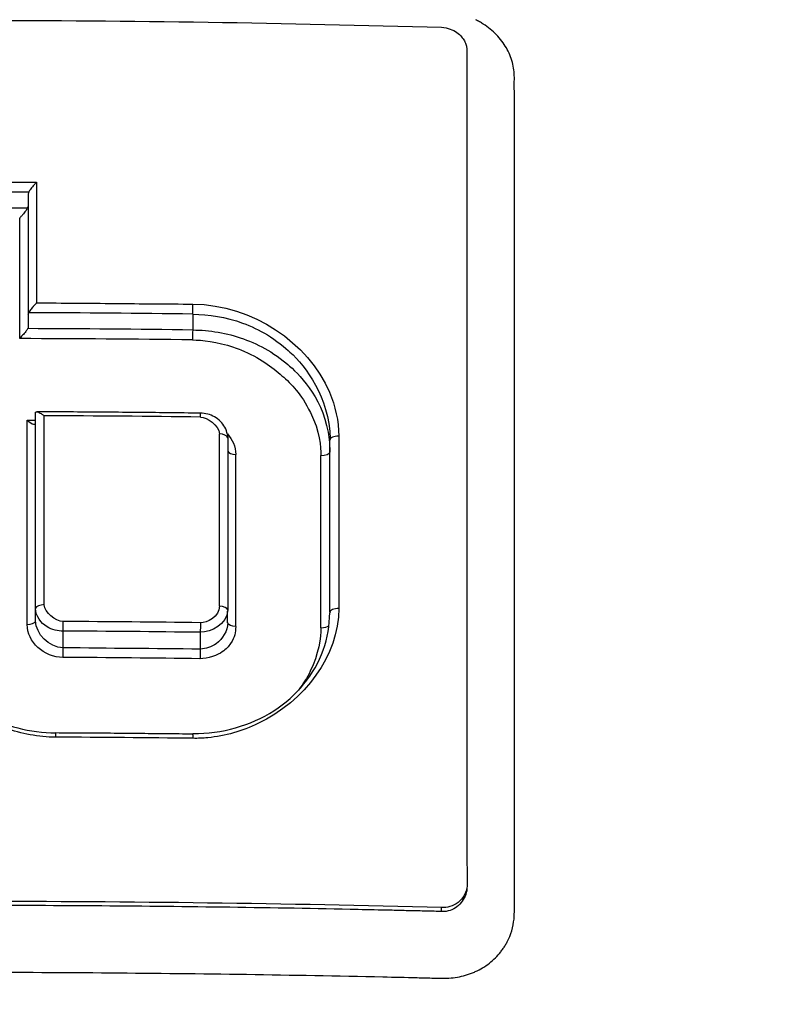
# Model space of a CAD drawing. Header units: millimetres. Extents: x 0 to 4378, y 0 to 2376.
# Tile 233 of 256: x 2297 to 2306, y 1756 to 1768. Entities that reach past the tile are written whole.
import ezdxf

# ---------------------------------------------------------------- set-up
doc = ezdxf.new("R2010")
doc.units = ezdxf.units.MM
doc.header["$LTSCALE"] = 0.2

# ---------------------------------------------------------------- blocks, each defined once
blk = doc.blocks.new('A$Ca6fc7631')
for p, q in [((0.654, 1130.757), (0.654, 1129.327)), ((0.654, 1129.324), (0.654, 1129.178)), ((2.608, 1129.329), (2.608, 1129.14)), ((0.642, 1128.067), (0.642, 1128.067)), ((0.844, 1128.067), (0.844, 1128.067)), ((3.023, 1127.86), (3.023, 1125.818)), ((4.236, 1125.792), (4.236, 1127.831)), ((0.742, 1125.684), (0.742, 1125.832)), ((3.022, 1125.66), (3.022, 1125.8)), ((1.069, 1125.363), (1.069, 1125.563)), ((2.697, 1125.548), (2.697, 1125.348)), ((5.564, 1122.232), (5.564, 1122.279))]:
    blk.add_line(p, q)
for centre, radius, start, end in [((0, 1103.2), 39.476, 188.9097, 179.469), ((1.472, 1123.763), 1.75, 103.3181, 103.3196), ((1.472, 1123.763), 1.5, 98.0597, 98.0703), ((1.472, 1123.763), 1.5, 81.1156, 81.1234), ((1.472, 1123.763), 1.75, 57.4427, 57.4435), ((1.472, 1123.763), 1.5, 257.3543, 257.3555)]:
    blk.add_arc(centre, radius, start, end)
for centre, major_axis, ratio, start_param, end_param in [((0, 1104.128), (71.363, 0), 0.373443, 1.561551, 1.579951), ((-0.09, 1091.684), (-0.312, -78.188), 0.007205, 2.068905, 2.089874), ((2.607, 1129.397), (0.0013, 0.0897), 0.026843, 3.860715, 5.293635), ((-0.007, 1101.702), (74.013, 0), 0.373503, 1.535452, 1.561761), ((-0.007, 1101.573), (73.975, -0.001), 0.372878, 1.535443, 1.561921), ((2.609, 1129.069), (-0.0013, -0.1), 0.032578, 3.931191, 5.205177), ((0, 1100.49), (77.613, -0.002), 0.367828, 1.537227, 1.563643), ((0.832, 1090.84), (0.006, 80.423), 0.00013, 5.163155, 5.194412), ((-0.083, 1098.726), (79.979, -0.006), 0.367563, 1.535995, 1.55922), ((2.699, 1128.032), (0, 0.119), 0.031606, 6.280163, 6.282854), ((2.699, 1128.032), (0, 0.119), 0.031606, 5.380846, 6.280163), ((-0.14, 1091.683), (0.351, 78.19), 0.008942, 5.16169, 5.196428), ((2.898, 1090.839), (-0.016, -80.372), 0.000284, 2.021635, 2.050135), ((2.907, 1127.853), (0.117, 0), 0.460483, 0.127367, 1.409776), ((4.335, 1127.831), (-0.1, 0), 0.462165, 4.6486, 6.280776), ((4.363, 1090.56), (0.006, -80.762), 0.00026, 4.232063, 4.260427), ((4.335, 1127.831), (-0.1, 0), 0.462165, 6.280776, 6.283906), ((3.135, 1127.711), (-0.114, 0), 0.460729, 0.185356, 1.421629), ((-0.593, 1090.325), (-1.656, -81.113), 0.040956, 2.021775, 2.049941), ((4.012, 1091.681), (-0.054, -78.086), 0.001358, 2.020189, 2.049461), ((0.856, 1125.827), (-0.115, 0), 0.435593, 4.817216, 6.151102), ((4.336, 1125.788), (-0.1, -0.0001), 0.435608, 4.655328, 6.28252), ((-0.084, 1095.838), (-80.247, 0.003), 0.371879, 4.677723, 4.698033), ((1.068, 1125.636), (0.001, 0.11), 0.014201, 3.986319, 5.100119), ((-0.005, 1096.364), (-78.201, -0.001), 0.373415, 4.677834, 4.698661), ((4.136, 1125.646), (-0.1, 0.0002), 0.437785, 1.52074, 2.69371), ((-0.006, 1095.998), (-78.115, 0), 0.374503, 4.677814, 4.698647), ((-0.002, 1094.74), (-79.463, 0.006), 0.37206, 4.679503, 4.700034), ((2.609, 1124.219), (0.001, 0.119), 0.030529, 6.24332, 6.283185), ((2.609, 1124.219), (0.001, 0.119), 0.030529, 5.336866, 6.24332)]:
    blk.add_ellipse(centre, major_axis=major_axis, ratio=ratio, start_param=start_param, end_param=end_param)
for points, knots in [([(-0.006, 1144.127), (1.306, 1144.127), (2.624, 1144.044), (5.565, 1143.691), (7.198, 1143.369), (11.743, 1142.151), (14.623, 1140.954), (17.673, 1139.281), (18.257, 1138.941), (19.591, 1138.12), (20.369, 1137.602), (23.386, 1135.436), (25.445, 1133.584), (27.475, 1131.423), (27.795, 1131.071), (28.891, 1129.829), (29.59, 1128.967), (31.781, 1126.066), (33.107, 1123.973), (34.278, 1121.814)], [0, 0, 0, 0, 0.393671, 0.393671, 0.911458, 0.911458, 1.88424, 1.88424, 2.102628, 2.102628, 2.421617, 2.421617, 3.383356, 3.383356, 3.552856, 3.552856, 3.984138, 3.984138, 4.935757, 4.935757, 4.935757, 4.935757]), ([(21.522, 1087.789), (21.876, 1088.172), (22.222, 1088.56), (22.557, 1088.952), (22.897, 1089.347), (23.227, 1089.747), (23.548, 1090.15), (23.872, 1090.558), (24.186, 1090.97), (24.491, 1091.384), (24.8, 1091.804), (25.098, 1092.227), (25.386, 1092.652), (25.678, 1093.083), (25.96, 1093.517), (26.231, 1093.952), (26.505, 1094.394), (26.769, 1094.838), (27.022, 1095.284), (27.279, 1095.736), (27.524, 1096.19), (27.759, 1096.645), (27.996, 1097.107), (28.223, 1097.57), (28.438, 1098.035), (28.656, 1098.506), (28.862, 1098.978), (29.057, 1099.451), (29.455, 1100.418), (29.804, 1101.387), (30.105, 1102.353), (30.182, 1102.6), (30.255, 1102.846), (30.326, 1103.092), (30.397, 1103.34), (30.465, 1103.588), (30.53, 1103.836), (30.595, 1104.085), (30.657, 1104.335), (30.716, 1104.584), (30.775, 1104.835), (30.832, 1105.085), (30.885, 1105.335), (30.896, 1105.391), (30.908, 1105.446), (30.919, 1105.501), (30.96, 1105.699), (30.999, 1105.896), (31.036, 1106.091), (31.084, 1106.346), (31.128, 1106.599), (31.169, 1106.849), (31.211, 1107.105), (31.249, 1107.359), (31.284, 1107.611), (31.319, 1107.867), (31.352, 1108.121), (31.381, 1108.375), (31.435, 1108.851), (31.479, 1109.324), (31.511, 1109.798), (31.514, 1109.835), (31.516, 1109.871), (31.519, 1109.908), (31.536, 1110.165), (31.549, 1110.421), (31.56, 1110.676), (31.565, 1110.805), (31.57, 1110.933), (31.574, 1111.061), (31.577, 1111.189), (31.58, 1111.317), (31.582, 1111.445), (31.585, 1111.574), (31.586, 1111.702), (31.586, 1111.83), (31.587, 1111.959), (31.587, 1112.087), (31.586, 1112.215), (31.584, 1112.473), (31.578, 1112.729), (31.57, 1112.984), (31.561, 1113.242), (31.549, 1113.498), (31.535, 1113.753), (31.52, 1114.011), (31.501, 1114.266), (31.48, 1114.521), (31.437, 1115.038), (31.382, 1115.548), (31.315, 1116.051), (31.247, 1116.566), (31.166, 1117.073), (31.074, 1117.573), (31.027, 1117.827), (30.978, 1118.078), (30.925, 1118.328), (30.872, 1118.581), (30.817, 1118.832), (30.758, 1119.08), (30.699, 1119.332), (30.637, 1119.581), (30.572, 1119.828), (30.506, 1120.078), (30.438, 1120.326), (30.367, 1120.571), (30.224, 1121.066), (30.072, 1121.547), (29.902, 1122.042), (29.819, 1122.282), (29.732, 1122.524), (29.641, 1122.768), (29.552, 1123.006), (29.459, 1123.246), (29.362, 1123.488), (29.267, 1123.724), (29.168, 1123.962), (29.065, 1124.201), (28.964, 1124.435), (28.859, 1124.67), (28.749, 1124.907), (28.642, 1125.138), (28.531, 1125.37), (28.416, 1125.604), (28.303, 1125.833), (28.186, 1126.063), (28.065, 1126.294), (27.947, 1126.52), (27.824, 1126.747), (27.697, 1126.974), (27.573, 1127.198), (27.444, 1127.422), (27.312, 1127.646), (27.182, 1127.866), (27.048, 1128.087), (26.91, 1128.308), (26.824, 1128.446), (26.736, 1128.583), (26.647, 1128.721), (26.595, 1128.801), (26.543, 1128.881), (26.491, 1128.961), (26.42, 1129.068), (26.348, 1129.175), (26.275, 1129.283), (26.203, 1129.39), (26.129, 1129.496), (26.055, 1129.602), (25.908, 1129.813), (25.758, 1130.023), (25.603, 1130.234), (25.301, 1130.645), (24.984, 1131.055), (24.652, 1131.462), (24.329, 1131.858), (23.992, 1132.252), (23.64, 1132.643), (23.467, 1132.834), (23.291, 1133.025), (23.111, 1133.215), (23.022, 1133.308), (22.932, 1133.402), (22.842, 1133.495), (22.796, 1133.542), (22.751, 1133.588), (22.705, 1133.635), (22.66, 1133.681), (22.614, 1133.727), (22.568, 1133.773), (22.477, 1133.865), (22.385, 1133.956), (22.291, 1134.047), (22.199, 1134.138), (22.105, 1134.228), (22.011, 1134.318), (21.917, 1134.408), (21.823, 1134.497), (21.728, 1134.586), (21.68, 1134.63), (21.632, 1134.674), (21.584, 1134.718), (21.537, 1134.762), (21.489, 1134.806), (21.44, 1134.85), (21.249, 1135.024), (21.054, 1135.197), (20.857, 1135.368), (20.661, 1135.538), (20.462, 1135.706), (20.26, 1135.872), (20.146, 1135.966), (20.031, 1136.059), (19.916, 1136.152), (19.622, 1136.387), (19.326, 1136.615), (19.03, 1136.837), (18.819, 1136.993), (18.608, 1137.146), (18.397, 1137.296), (18.29, 1137.372), (18.183, 1137.447), (18.076, 1137.521), (17.968, 1137.595), (17.86, 1137.669), (17.753, 1137.741), (17.644, 1137.814), (17.535, 1137.887), (17.426, 1137.958), (17.317, 1138.03), (17.207, 1138.101), (17.097, 1138.171), (16.987, 1138.241), (16.877, 1138.311), (16.766, 1138.38), (16.655, 1138.449), (16.544, 1138.517), (16.432, 1138.585), (16.207, 1138.721), (15.982, 1138.854), (15.757, 1138.983), (15.643, 1139.048), (15.529, 1139.113), (15.415, 1139.176), (15.301, 1139.24), (15.186, 1139.303), (15.071, 1139.365), (14.956, 1139.428), (14.841, 1139.49), (14.725, 1139.551), (14.609, 1139.612), (14.493, 1139.672), (14.377, 1139.732), (14.26, 1139.791), (14.143, 1139.851), (14.026, 1139.909), (13.909, 1139.967), (13.791, 1140.025), (13.674, 1140.082), (13.436, 1140.196), (13.199, 1140.307), (12.962, 1140.415), (12.843, 1140.469), (12.723, 1140.523), (12.604, 1140.575), (12.483, 1140.628), (12.363, 1140.68), (12.243, 1140.732), (12.122, 1140.783), (12.001, 1140.834), (11.88, 1140.884), (11.759, 1140.934), (11.637, 1140.983), (11.516, 1141.031), (11.416, 1141.071), (11.316, 1141.11), (11.217, 1141.149), (11.194, 1141.158), (11.172, 1141.166), (11.15, 1141.175), (11.027, 1141.222), (10.904, 1141.269), (10.781, 1141.314), (10.534, 1141.407), (10.286, 1141.495), (10.041, 1141.581), (9.791, 1141.667), (9.542, 1141.75), (9.294, 1141.83), (9.042, 1141.911), (8.791, 1141.988), (8.541, 1142.061), (8.286, 1142.136), (8.034, 1142.208), (7.782, 1142.275), (7.526, 1142.344), (7.272, 1142.409), (7.019, 1142.471), (6.761, 1142.534), (6.505, 1142.593), (6.25, 1142.648), (5.991, 1142.705), (5.733, 1142.757), (5.478, 1142.806), (5.217, 1142.857), (4.958, 1142.903), (4.701, 1142.946), (4.439, 1142.989), (4.179, 1143.029), (3.921, 1143.065), (3.79, 1143.083), (3.66, 1143.1), (3.53, 1143.117), (3.399, 1143.134), (3.268, 1143.149), (3.138, 1143.164), (3.115, 1143.167), (3.091, 1143.169), (3.068, 1143.173)], [0, 0, 0, 0, 0.0176061, 0.0176061, 0.0176061, 0.0354142, 0.0354142, 0.0354142, 0.0534332, 0.0534332, 0.0534332, 0.0716724, 0.0716724, 0.0716724, 0.090142, 0.090142, 0.090142, 0.1088527, 0.1088527, 0.1088527, 0.1278165, 0.1278165, 0.1278165, 0.1470458, 0.1470458, 0.1470458, 0.1665545, 0.1665545, 0.1665545, 0.2064712, 0.2064712, 0.2064712, 0.21665, 0.21665, 0.21665, 0.2269133, 0.2269133, 0.2269133, 0.2372635, 0.2372635, 0.2372635, 0.2477034, 0.2477034, 0.2477034, 0.25, 0.25, 0.25, 0.2582886, 0.2582886, 0.2582886, 0.2691214, 0.2691214, 0.2691214, 0.2801705, 0.2801705, 0.2801705, 0.2913913, 0.2913913, 0.2913913, 0.3125, 0.3125, 0.3125, 0.3141312, 0.3141312, 0.3141312, 0.3256078, 0.3256078, 0.3256078, 0.3313866, 0.3313866, 0.3313866, 0.3371928, 0.3371928, 0.3371928, 0.3430268, 0.3430268, 0.3430268, 0.3488891, 0.3488891, 0.3488891, 0.3607001, 0.3607001, 0.3607001, 0.3726291, 0.3726291, 0.3726291, 0.3846813, 0.3846813, 0.3846813, 0.4091784, 0.4091784, 0.4091784, 0.4342205, 0.4342205, 0.4342205, 0.4469543, 0.4469543, 0.4469543, 0.4598348, 0.4598348, 0.4598348, 0.4728654, 0.4728654, 0.4728654, 0.4860502, 0.4860502, 0.4860502, 0.5126453, 0.5126453, 0.5126453, 0.5255293, 0.5255293, 0.5255293, 0.538075, 0.538075, 0.538075, 0.550309, 0.550309, 0.550309, 0.5622545, 0.5622545, 0.5622545, 0.5739321, 0.5739321, 0.5739321, 0.58536, 0.58536, 0.58536, 0.5965545, 0.5965545, 0.5965545, 0.6075301, 0.6075301, 0.6075301, 0.6183, 0.6183, 0.6183, 0.625, 0.625, 0.625, 0.6288766, 0.6288766, 0.6288766, 0.6340986, 0.6340986, 0.6340986, 0.6392789, 0.6392789, 0.6392789, 0.6495199, 0.6495199, 0.6495199, 0.6695575, 0.6695575, 0.6695575, 0.6890594, 0.6890594, 0.6890594, 0.6986281, 0.6986281, 0.6986281, 0.7033699, 0.7033699, 0.7033699, 0.7057305, 0.7057305, 0.7057305, 0.7080842, 0.7080842, 0.7080842, 0.7127719, 0.7127719, 0.7127719, 0.7174336, 0.7174336, 0.7174336, 0.72207, 0.72207, 0.72207, 0.7243789, 0.7243789, 0.7243789, 0.7266817, 0.7266817, 0.7266817, 0.7358337, 0.7358337, 0.7358337, 0.7448943, 0.7448943, 0.7448943, 0.75, 0.75, 0.75, 0.7629506, 0.7629506, 0.7629506, 0.7721234, 0.7721234, 0.7721234, 0.7767514, 0.7767514, 0.7767514, 0.7814076, 0.7814076, 0.7814076, 0.7860925, 0.7860925, 0.7860925, 0.7908067, 0.7908067, 0.7908067, 0.7955507, 0.7955507, 0.7955507, 0.8003249, 0.8003249, 0.8003249, 0.8099662, 0.8099662, 0.8099662, 0.8148344, 0.8148344, 0.8148344, 0.8197352, 0.8197352, 0.8197352, 0.824669, 0.824669, 0.824669, 0.8296365, 0.8296365, 0.8296365, 0.8346384, 0.8346384, 0.8346384, 0.8396753, 0.8396753, 0.8396753, 0.8498568, 0.8498568, 0.8498568, 0.8550029, 0.8550029, 0.8550029, 0.8601868, 0.8601868, 0.8601868, 0.8654093, 0.8654093, 0.8654093, 0.8706713, 0.8706713, 0.8706713, 0.875, 0.875, 0.875, 0.8759735, 0.8759735, 0.8759735, 0.8813174, 0.8813174, 0.8813174, 0.8921352, 0.8921352, 0.8921352, 0.9031331, 0.9031331, 0.9031331, 0.9143197, 0.9143197, 0.9143197, 0.9257045, 0.9257045, 0.9257045, 0.9372979, 0.9372979, 0.9372979, 0.9491111, 0.9491111, 0.9491111, 0.9611564, 0.9611564, 0.9611564, 0.9734471, 0.9734471, 0.9734471, 0.9859982, 0.9859982, 0.9859982, 0.9923764, 0.9923764, 0.9923764, 0.9988259, 0.9988259, 0.9988259, 0.9999991, 0.9999991, 0.9999991, 0.9999991]), ([(3.067, 1141.024), (3.661, 1140.971), (4.249, 1140.89), (5.425, 1140.691), (6.011, 1140.573), (7.755, 1140.166), (8.899, 1139.823), (10.333, 1139.295), (10.649, 1139.173), (11.323, 1138.897), (11.679, 1138.744), (14.855, 1137.295), (17.439, 1135.564), (19.963, 1133.186), (20.25, 1132.902), (20.831, 1132.303), (21.137, 1131.974), (21.571, 1131.482), (21.708, 1131.321), (22.123, 1130.827), (22.393, 1130.49), (23.726, 1128.738), (24.649, 1127.233), (25.789, 1124.879), (26.128, 1124.08), (26.574, 1122.861), (26.713, 1122.45), (27.101, 1121.2), (27.318, 1120.352), (27.659, 1118.657), (27.784, 1117.813), (27.887, 1116.751), (27.906, 1116.535), (27.952, 1115.887), (27.972, 1115.451), (27.99, 1114.583), (27.987, 1114.153), (27.962, 1113.322), (27.94, 1112.918), (27.895, 1112.326), (27.878, 1112.137), (27.822, 1111.582), (27.777, 1111.211), (27.63, 1110.192), (27.513, 1109.547), (27.243, 1108.349), (27.099, 1107.791), (26.653, 1106.281), (26.314, 1105.338), (25.331, 1103.033), (24.62, 1101.696), (23.389, 1099.789), (22.95, 1099.17), (22.253, 1098.269), (22.014, 1097.973), (21.524, 1097.393), (21.272, 1097.107), (21.014, 1096.827)], [0.000673, 0.000673, 0.000673, 0.000673, 0.17971, 0.17971, 0.359414, 0.359414, 0.719115, 0.719115, 0.821903, 0.821903, 0.939217, 0.939217, 1.878781, 1.878781, 2.003585, 2.003585, 2.132306, 2.132306, 2.194382, 2.194382, 2.320835, 2.320835, 2.839695, 2.839695, 3.097862, 3.097862, 3.226611, 3.226611, 3.487514, 3.487514, 3.742939, 3.742939, 3.808139, 3.808139, 3.938003, 3.938003, 4.064823, 4.064823, 4.184569, 4.184569, 4.240791, 4.240791, 4.350575, 4.350575, 4.547218, 4.547218, 4.711517, 4.711517, 4.997302, 4.997302, 5.425596, 5.425596, 5.639642, 5.639642, 5.746661, 5.746661, 5.853484, 5.853484, 5.853484, 5.853484]), ([(0.009, 1138.627), (1.021, 1138.626), (2.038, 1138.557), (4.205, 1138.297), (5.393, 1138.078), (7.824, 1137.469), (9.07, 1137.065), (13.088, 1135.446), (15.68, 1133.875), (20.477, 1129.736), (22.549, 1127.107), (25.534, 1121.228), (26.408, 1118.044), (26.714, 1113.222), (26.665, 1111.654), (26.161, 1107.772), (25.519, 1105.49), (23.374, 1100.656), (21.942, 1098.669), (20.746, 1097.24)], [0, 0, 0, 0, 0.303446, 0.303446, 0.671478, 0.671478, 1.071867, 1.071867, 2.000494, 2.000494, 3.044687, 3.044687, 4.094781, 4.094781, 4.588026, 4.588026, 5.331255, 5.331255, 6.239245, 6.239245, 6.239245, 6.239245]), ([(-5.558, 1132.736), (-3.709, 1132.788), (-1.862, 1132.818), (1.868, 1132.818), (3.716, 1132.788), (5.564, 1132.736)], [0.000012, 0.000012, 0.000012, 0.000012, 0.556108, 0.556108, 1.112237, 1.112237, 1.112237, 1.112237]), ([(6.427, 1123.457), (6.427, 1123.789), (6.427, 1124.12), (6.427, 1124.886), (6.427, 1125.753), (6.427, 1127.052), (6.427, 1128.469), (6.427, 1129.463), (6.427, 1130.526), (6.427, 1131.016), (6.427, 1131.624), (6.427, 1131.745), (6.427, 1131.927), (6.427, 1131.987), (6.426, 1132.108), (6.43, 1132.169), (6.414, 1132.29), (6.398, 1132.35), (6.362, 1132.436), (6.348, 1132.465), (6.316, 1132.52), (6.298, 1132.547), (6.239, 1132.624), (6.193, 1132.672), (6.114, 1132.736), (6.086, 1132.756), (6.043, 1132.784), (6.014, 1132.802), (5.983, 1132.818), (5.968, 1132.826)], [0.6208668, 0.6208668, 0.6208668, 0.6208668, 0.6454289, 0.6454289, 0.6779385, 0.7104481, 0.7429577, 0.7878587, 0.7878587, 0.826564, 0.826564, 0.8362404, 0.8362404, 0.8410785, 0.8410785, 0.8459167, 0.8459167, 0.8507548, 0.8507548, 0.8531739, 0.8531739, 0.855593, 0.855593, 0.8604312, 0.8604312, 0.8628503, 0.8628503, 0.8640598, 0.8652692, 0.8652692, 0.8652692, 0.8652692]), ([(5.564, 1132.736), (5.599, 1132.734), (5.633, 1132.727), (5.694, 1132.705), (5.721, 1132.691), (5.766, 1132.659), (5.784, 1132.642), (5.813, 1132.609), (5.825, 1132.592), (5.843, 1132.557), (5.851, 1132.54), (5.86, 1132.508), (5.862, 1132.495), (5.864, 1132.475), (5.865, 1132.469), (5.864, 1132.452)], [-0.05064024, -0.05064024, -0.05064024, -0.05064024, -0.04027264, -0.04027264, -0.03092376, -0.03092376, -0.02318609, -0.02318609, -0.01648075, -0.01648075, -0.01007544, -0.01007544, -0.00521497, -0.00521497, -0.00310871, -0.00310871, -0.00310871, -0.00310871]), ([(5.864, 1132.452), (5.864, 1130.865), (5.864, 1129.239), (5.864, 1125.928), (5.864, 1124.246), (5.865, 1122.529)], [-1.123344, -1.123344, -1.123344, -1.123344, -0.56195, -0.56195, -0.003157, -0.003157, -0.003157, -0.003157]), ([(-0.744, 1130.895), (-0.495, 1130.896), (-0.246, 1130.896), (0.253, 1130.896), (0.502, 1130.896), (0.751, 1130.895)], [0.0005653, 0.0005653, 0.0005653, 0.0005653, 0.0752706, 0.0752706, 0.1500827, 0.1500827, 0.1500827, 0.1500827]), ([(0.751, 1130.895), (0.751, 1130.893), (0.75, 1130.892), (0.749, 1130.891), (0.743, 1130.885), (0.735, 1130.876), (0.711, 1130.85), (0.696, 1130.833), (0.675, 1130.803), (0.667, 1130.791), (0.662, 1130.779), (0.661, 1130.778), (0.66, 1130.777)], [0.0491697, 0.0491697, 0.0491697, 0.0491697, 0.04968274, 0.04968274, 0.04968274, 0.05219947, 0.05219947, 0.05614182, 0.05614182, 0.05900077, 0.05900077, 0.05932027, 0.05932027, 0.05932027, 0.05932027]), ([(0.751, 1130.895), (0.751, 1130.658), (0.751, 1130.421), (0.751, 1129.943), (0.751, 1129.704), (0.753, 1129.462)], [0.000356, 0.000356, 0.000356, 0.000356, 0.0821764, 0.0821764, 0.1643521, 0.1643521, 0.1643521, 0.1643521]), ([(0.66, 1130.777), (0.66, 1130.777), (0.66, 1130.776), (0.657, 1130.77), (0.655, 1130.764), (0.654, 1130.757)], [-0.059525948, -0.059525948, -0.059525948, -0.059525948, -0.059371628, -0.059371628, -0.05667842, -0.05667842, -0.05667842, -0.05667842]), ([(0.647, 1130.59), (0.646, 1130.588), (0.646, 1130.587), (0.639, 1130.575), (0.632, 1130.564), (0.613, 1130.538), (0.601, 1130.523), (0.578, 1130.497), (0.569, 1130.488), (0.56, 1130.478), (0.558, 1130.474), (0.556, 1130.471), (0.556, 1130.471), (0.554, 1130.47)], [0.02187254, 0.02187254, 0.02187254, 0.02187254, 0.02241461, 0.02241461, 0.02588939, 0.02588939, 0.03077932, 0.03077932, 0.0347207, 0.0347207, 0.03671147, 0.03671147, 0.03678627, 0.03678627, 0.03678627, 0.03678627]), ([(0.647, 1130.59), (0.647, 1130.59), (0.648, 1130.591), (0.651, 1130.596), (0.653, 1130.601), (0.654, 1130.607)], [-0.022936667, -0.022936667, -0.022936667, -0.022936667, -0.022801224, -0.022801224, -0.020472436, -0.020472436, -0.020472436, -0.020472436]), ([(0.753, 1129.462), (0.751, 1129.461), (0.75, 1129.459), (0.743, 1129.451), (0.737, 1129.444), (0.722, 1129.427), (0.714, 1129.418), (0.695, 1129.396), (0.684, 1129.382), (0.67, 1129.361), (0.665, 1129.353), (0.661, 1129.345)], [-0.025460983, -0.025460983, -0.025460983, -0.025460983, -0.024518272, -0.024518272, -0.02258217, -0.02258217, -0.020491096, -0.020491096, -0.017438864, -0.017438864, -0.015491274, -0.015491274, -0.015491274, -0.015491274]), ([(0.753, 1129.462), (1.064, 1129.46), (1.374, 1129.458), (1.992, 1129.452), (2.301, 1129.449), (2.61, 1129.448)], [0, 0, 0, 0, 0.092808, 0.092808, 0.1856074, 0.1856074, 0.1856074, 0.1856074]), ([(2.61, 1129.448), (3.321, 1129.439), (3.978, 1128.991), (4.231, 1128.401), (4.302, 1128.236), (4.342, 1128.059), (4.342, 1127.878)], [0, 0, 0, 0, 0.78105, 0.78105, 0.78105, 1, 1, 1, 1]), ([(0.654, 1129.324), (0.655, 1129.33), (0.657, 1129.337), (0.66, 1129.344), (0.661, 1129.344), (0.661, 1129.345)], [0.056840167, 0.056840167, 0.056840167, 0.056840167, 0.059544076, 0.059544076, 0.059963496, 0.059963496, 0.059963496, 0.059963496]), ([(2.608, 1129.327), (2.797, 1129.326), (3.001, 1129.295), (3.201, 1129.222), (3.301, 1129.185), (3.4, 1129.138), (3.494, 1129.081), (3.589, 1129.024), (3.715, 1128.922), (3.763, 1128.878), (3.951, 1128.701), (4.224, 1128.35), (4.241, 1127.845)], [0, 0, 0, 0, 0.25, 0.25, 0.25, 0.375, 0.375, 0.375, 0.5, 0.5, 0.5, 0.9955247, 0.9955247, 0.9955247, 0.9955247]), ([(0.649, 1129.156), (0.647, 1129.156), (0.647, 1129.155), (0.641, 1129.144), (0.634, 1129.134), (0.614, 1129.108), (0.6, 1129.091), (0.579, 1129.068), (0.572, 1129.061), (0.565, 1129.052), (0.563, 1129.049), (0.56, 1129.045), (0.56, 1129.043), (0.559, 1129.041), (0.559, 1129.04), (0.559, 1129.039), (0.559, 1129.038), (0.559, 1129.038), (0.559, 1129.038), (0.559, 1129.038), (0.559, 1129.038), (0.559, 1129.038), (0.559, 1129.038), (0.555, 1129.037)], [-0.01215897, -0.01215897, -0.01215897, -0.01215897, -0.01185348, -0.01185348, -0.00896134, -0.00896134, -0.0046439, -0.0046439, -0.00208184, -0.00208184, -0.00101329, -0.00101329, -0.00046447, -0.00046447, -0.00014612, -0.00014612, -0.00001542, -0.00001542, -0.00001238, -0.00001238, -0.00001106, -0.00001106, -0.00000995, -0.00000995, -0.00000995, -0.00000995]), ([(2.608, 1129.14), (2.808, 1129.139), (3.013, 1129.105), (3.21, 1129.034), (3.309, 1128.999), (3.405, 1128.954), (3.498, 1128.901), (3.59, 1128.847), (3.718, 1128.748), (3.758, 1128.712), (3.905, 1128.581), (4.173, 1128.306), (4.227, 1127.839), (4.233, 1127.791), (4.236, 1127.742), (4.238, 1127.691)], [0, 0, 0, 0, 0.25, 0.25, 0.25, 0.375, 0.375, 0.375, 0.5, 0.5, 0.5, 0.953711, 0.953711, 0.953711, 1, 1, 1, 1]), ([(3.091, 1128.936), (3.121, 1128.926), (3.151, 1128.915), (3.181, 1128.903), (3.398, 1128.814), (3.555, 1128.699), (3.668, 1128.597), (3.781, 1128.496), (3.894, 1128.383), (4.005, 1128.16)], [0.215817, 0.215817, 0.215817, 0.215817, 0.25, 0.25, 0.25, 0.5, 0.5, 0.5, 0.75, 0.75, 0.75, 0.75]), ([(0.743, 1128.162), (0.744, 1128.164), (0.746, 1128.166), (0.752, 1128.169), (0.759, 1128.168), (0.778, 1128.162), (0.792, 1128.155), (0.818, 1128.14), (0.828, 1128.133), (0.839, 1128.127), (0.842, 1128.125), (0.845, 1128.122)], [-0.01139578, -0.01139578, -0.01139578, -0.01139578, -0.01034504, -0.01034504, -0.00801692, -0.00801692, -0.00456731, -0.00456731, -0.00188553, -0.00188553, -0.00101712, -0.00101712, -0.00101712, -0.00101712]), ([(2.699, 1128.151), (2.569, 1128.153), (2.44, 1128.155), (2.181, 1128.158), (2.051, 1128.159), (1.792, 1128.161), (1.662, 1128.163), (1.403, 1128.165), (1.273, 1128.165), (1.014, 1128.167), (0.884, 1128.167), (0.755, 1128.168)], [1.53501315, 1.53501315, 1.53501315, 1.53501315, 1.54015476, 1.54015476, 1.54529636, 1.54529636, 1.55043796, 1.55043796, 1.55557956, 1.55557956, 1.56072116, 1.56072116, 1.56072116, 1.56072116]), ([(3.02, 1127.9), (3.014, 1127.929), (3.004, 1127.958), (2.976, 1128.01), (2.958, 1128.033), (2.916, 1128.075), (2.893, 1128.093), (2.842, 1128.122), (2.814, 1128.133), (2.757, 1128.147), (2.728, 1128.151), (2.699, 1128.151)], [0.16879, 0.16879, 0.16879, 0.16879, 0.451857, 0.451857, 0.734925, 0.734925, 1.017993, 1.017993, 1.301061, 1.301061, 1.584129, 1.584129, 1.584129, 1.584129]), ([(4.235, 1127.832), (4.235, 1127.832), (4.235, 1127.832), (4.235, 1127.833), (4.235, 1127.834), (4.235, 1127.834), (4.235, 1127.835), (4.235, 1127.836), (4.235, 1127.836), (4.235, 1127.837), (4.235, 1127.837), (4.235, 1127.838)], [6.278428, 6.278428, 6.278428, 6.278428, 6.279306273, 6.279306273, 6.280184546, 6.280184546, 6.281062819, 6.281062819, 6.281941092, 6.281941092, 6.282819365, 6.282819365, 6.282819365, 6.282819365]), ([(0.982, 1124.302), (0.777, 1124.303), (0.574, 1124.342), (0.385, 1124.411), (0.252, 1124.46), (0.125, 1124.524), (0.008, 1124.6), (-0.448, 1124.895), (-0.749, 1125.376), (-0.749, 1125.877)], [0, 0, 0, 0, 0.225451, 0.225451, 0.225451, 0.383607, 0.383607, 0.383607, 1, 1, 1, 1]), ([(2.611, 1124.346), (2.782, 1124.344), (2.954, 1124.367), (3.279, 1124.459), (3.433, 1124.528), (3.708, 1124.705), (3.829, 1124.813), (4.028, 1125.057), (4.105, 1125.193), (4.209, 1125.48), (4.235, 1125.631), (4.235, 1125.782)], [4.71801, 4.71801, 4.71801, 4.71801, 5.030903, 5.030903, 5.343795, 5.343795, 5.656687, 5.656687, 5.96958, 5.96958, 6.282472, 6.282472, 6.282472, 6.282472]), ([(4.342, 1125.831), (4.342, 1125.271), (3.941, 1124.732), (3.383, 1124.464), (3.197, 1124.375), (2.994, 1124.316), (2.787, 1124.295), (2.729, 1124.29), (2.671, 1124.287), (2.613, 1124.289)], [0, 0, 0, 0, 0.70043, 0.70043, 0.70043, 0.9347015, 0.9347015, 0.9347015, 1, 1, 1, 1]), ([(-0.617, 1125.551), (-0.59, 1125.42), (-0.542, 1125.292), (-0.41, 1125.052), (-0.325, 1124.939), (-0.123, 1124.739), (-0.007, 1124.651), (0.249, 1124.507), (0.388, 1124.45), (0.678, 1124.374), (0.83, 1124.353), (0.981, 1124.352)], [3.327078, 3.327078, 3.327078, 3.327078, 3.60347, 3.60347, 3.879862, 3.879862, 4.156255, 4.156255, 4.432647, 4.432647, 4.70904, 4.70904, 4.70904, 4.70904]), ([(3.118, 1125.617), (3.118, 1125.544), (3.109, 1125.493), (3.057, 1125.416), (3.031, 1125.377), (3.007, 1125.35), (2.959, 1125.315), (2.91, 1125.28), (2.784, 1125.233), (2.695, 1125.235)], [0.0000255, 0.0000255, 0.0000255, 0.0000255, 0.5, 0.5, 0.5, 0.75, 0.75, 0.75, 1, 1, 1, 1]), ([(4.131, 1125.602), (4.131, 1125.493), (4.102, 1125.282), (4.004, 1125.086), (3.964, 1125.006), (3.919, 1124.936), (3.872, 1124.874)], [0, 0, 0, 0, 0.25, 0.25, 0.25, 0.3519496, 0.3519496, 0.3519496, 0.3519496]), ([(2.61, 1124.338), (2.502, 1124.34), (2.393, 1124.341), (2.176, 1124.343), (2.067, 1124.344), (1.85, 1124.346), (1.741, 1124.347), (1.524, 1124.349), (1.416, 1124.35), (1.198, 1124.351), (1.09, 1124.352), (0.981, 1124.352)], [1.53786939, 1.53786939, 1.53786939, 1.53786939, 1.54197427, 1.54197427, 1.54607915, 1.54607915, 1.55018402, 1.55018402, 1.5542889, 1.5542889, 1.55839378, 1.55839378, 1.55839378, 1.55839378]), ([(6.293, 1121.79), (6.302, 1121.803), (6.319, 1121.829), (6.382, 1121.94), (6.414, 1122.048), (6.426, 1122.169), (6.427, 1122.197), (6.427, 1122.252), (6.427, 1122.28), (6.427, 1122.363), (6.427, 1122.418), (6.427, 1122.694), (6.427, 1122.915), (6.427, 1123.242), (6.427, 1123.35), (6.427, 1123.457)], [0.57925517, 0.57925517, 0.57925517, 0.57925517, 0.58040965, 0.58156413, 0.58853705, 0.58853705, 0.5905689, 0.5905689, 0.59260075, 0.59260075, 0.59666446, 0.59666446, 0.61291926, 0.61291926, 0.62086678, 0.62086678, 0.62086678, 0.62086678]), ([(5.865, 1122.529), (5.864, 1122.522), (5.862, 1122.508), (5.852, 1122.469), (5.843, 1122.445), (5.813, 1122.391), (5.789, 1122.362), (5.731, 1122.317), (5.698, 1122.301), (5.631, 1122.281), (5.598, 1122.278), (5.564, 1122.279)], [-0.04635215, -0.04635215, -0.04635215, -0.04635215, -0.04157108, -0.04157108, -0.03321796, -0.03321796, -0.02146366, -0.02146366, -0.01014391, -0.01014391, -0.00006876, -0.00006876, -0.00006876, -0.00006876]), ([(5.865, 1122.529), (5.865, 1122.507), (5.864, 1122.492), (5.861, 1122.478), (5.855, 1122.449), (5.846, 1122.421), (5.832, 1122.394), (5.805, 1122.341), (5.762, 1122.293), (5.707, 1122.263), (5.679, 1122.248), (5.649, 1122.238), (5.618, 1122.233), (5.602, 1122.231), (5.586, 1122.231), (5.57, 1122.232), (5.568, 1122.232), (5.566, 1122.232), (5.564, 1122.232)], [0.0000812, 0.0000812, 0.0000812, 0.0000812, 0.1004401, 0.1004401, 0.1004401, 0.2974008, 0.2974008, 0.2974008, 0.6913224, 0.6913224, 0.6913224, 0.8882831, 0.8882831, 0.8882831, 0.9867635, 0.9867635, 0.9867635, 0.9999642, 0.9999642, 0.9999642, 0.9999642]), ([(5.564, 1122.279), (3.713, 1122.326), (1.859, 1122.35), (-1.853, 1122.35), (-3.706, 1122.326), (-5.558, 1122.279)], [-1.113549, -1.113549, -1.113549, -1.113549, -0.556808, -0.556808, -0.000068, -0.000068, -0.000068, -0.000068]), ([(5.564, 1122.232), (5.55, 1122.231), (5.537, 1122.232), (5.523, 1122.232), (5.46, 1122.234), (5.396, 1122.235), (5.333, 1122.237), (5.27, 1122.238), (5.206, 1122.24), (5.143, 1122.241), (5.079, 1122.243), (5.016, 1122.244), (4.953, 1122.246), (4.826, 1122.249), (4.699, 1122.251), (4.572, 1122.254), (4.065, 1122.265), (3.558, 1122.274), (3.05, 1122.281), (2.543, 1122.288), (2.035, 1122.293), (1.527, 1122.297), (1.019, 1122.301), (0.511, 1122.302), (0.003, 1122.302)], [0, 0, 0, 0, 0.0037017, 0.0037017, 0.0037017, 0.0208154, 0.0208154, 0.0208154, 0.0379292, 0.0379292, 0.0379292, 0.0550429, 0.0550429, 0.0550429, 0.0892704, 0.0892704, 0.0892704, 0.2261802, 0.2261802, 0.2261802, 0.36309, 0.36309, 0.36309, 0.4999958, 0.4999958, 0.4999958, 0.4999958]), ([(5.918, 1121.498), (5.933, 1121.504), (5.949, 1121.51), (5.993, 1121.531), (6.022, 1121.546), (6.106, 1121.596), (6.157, 1121.636), (6.224, 1121.704), (6.246, 1121.727), (6.275, 1121.765), (6.284, 1121.777), (6.293, 1121.79)], [0.56771038, 0.56771038, 0.56771038, 0.56771038, 0.56886486, 0.56886486, 0.57117381, 0.57117381, 0.57579173, 0.57579173, 0.57810069, 0.57810069, 0.57925517, 0.57925517, 0.57925517, 0.57925517]), ([(0.004, 1121.51), (0.544, 1121.51), (1.626, 1121.505), (2.706, 1121.493), (3.787, 1121.477), (4.327, 1121.467), (5.002, 1121.452), (5.136, 1121.449), (5.339, 1121.444), (5.406, 1121.442), (5.541, 1121.439), (5.609, 1121.435), (5.743, 1121.448), (5.808, 1121.461), (5.887, 1121.486), (5.903, 1121.492), (5.918, 1121.498)], [0.4326508, 0.4326508, 0.4326508, 0.4326508, 0.4695796, 0.506523, 0.506523, 0.5434663, 0.5434663, 0.5527021, 0.5527021, 0.5573201, 0.5573201, 0.561938, 0.561938, 0.5665559, 0.5665559, 0.5677104, 0.5677104, 0.5677104, 0.5677104])]:
    blk.add_open_spline(points, degree=3, knots=knots)
for points in [[(-0.641, 1130.59), (-0.211, 1130.591), (0.218, 1130.591), (0.647, 1130.59)], [(0.655, 1129.178), (0.654, 1129.17), (0.651, 1129.163), (0.649, 1129.156)], [(2.606, 1129.022), (2.709, 1129.021), (2.901, 1128.999), (3.091, 1128.936)], [(0.742, 1125.835), (0.743, 1126.619), (0.743, 1127.394), (0.743, 1128.162)], [(4.005, 1128.16), (4.117, 1127.936), (4.131, 1127.754), (4.131, 1127.646)], [(0.642, 1128.067), (0.708, 1128.01), (0.743, 1128.016), (0.743, 1128.028)], [(0.643, 1128.067), (0.676, 1128.067), (0.71, 1128.067), (0.743, 1128.067)], [(2.702, 1128.106), (2.774, 1128.105), (2.92, 1128.009), (2.926, 1127.907)], [(2.879, 1128.007), (2.879, 1128.007), (2.88, 1128.007), (2.88, 1128.006)], [(3.02, 1127.9), (3.022, 1127.887), (3.023, 1127.874), (3.024, 1127.86)], [(3.021, 1127.905), (3.08, 1127.839), (3.118, 1127.756), (3.118, 1127.66)], [(3.023, 1127.715), (3.023, 1127.712), (3.023, 1127.709), (3.023, 1127.706)], [(4.238, 1127.691), (4.236, 1127.666), (4.185, 1127.644), (4.131, 1127.646)], [(0.878, 1125.613), (0.803, 1125.663), (0.747, 1125.734), (0.742, 1125.833)], [(1.069, 1125.677), (0.976, 1125.678), (0.851, 1125.783), (0.844, 1125.876)], [(3.024, 1125.816), (3.015, 1125.639), (2.828, 1125.549), (2.697, 1125.548)], [(2.926, 1125.859), (2.926, 1125.733), (2.776, 1125.66), (2.699, 1125.662)], [(3.024, 1125.816), (3.019, 1125.836), (2.976, 1125.856), (2.926, 1125.859)], [(4.239, 1125.787), (4.239, 1125.786), (4.239, 1125.784), (4.239, 1125.782)], [(0.642, 1125.641), (0.69, 1125.641), (0.735, 1125.658), (0.741, 1125.678)], [(1.068, 1125.364), (0.897, 1125.371), (0.747, 1125.526), (0.742, 1125.684)], [(2.699, 1125.662), (2.699, 1125.625), (2.699, 1125.579), (2.697, 1125.548)], [(3.024, 1125.66), (3.02, 1125.565), (2.964, 1125.473), (2.887, 1125.411)], [(3.118, 1125.617), (3.072, 1125.62), (3.033, 1125.636), (3.025, 1125.655)], [(1.068, 1125.249), (0.842, 1125.25), (0.642, 1125.434), (0.642, 1125.641)], [(1.069, 1125.563), (1.01, 1125.561), (0.935, 1125.579), (0.878, 1125.613)], [(2.697, 1125.349), (2.156, 1125.353), (1.613, 1125.358), (1.068, 1125.364)], [(1.068, 1125.249), (1.068, 1125.286), (1.069, 1125.33), (1.068, 1125.362)], [(2.697, 1125.348), (2.695, 1125.316), (2.695, 1125.271), (2.695, 1125.235)], [(2.887, 1125.411), (2.829, 1125.375), (2.765, 1125.351), (2.697, 1125.349)], [(3.872, 1124.874), (3.866, 1124.866), (3.861, 1124.859), (3.855, 1124.852)], [(0.982, 1124.302), (0.982, 1124.333), (0.981, 1124.35), (0.981, 1124.351)], [(0.981, 1124.351), (0.981, 1124.351), (0.981, 1124.351), (0.981, 1124.351)]]:
    blk.add_open_spline(points, degree=3)

msp = doc.modelspace()

# ---------------------------------------------------------------- block references
msp.add_blockref('A$Ca6fc7631', (2296.863, 635.188))

doc.saveas('drawing.dxf')
